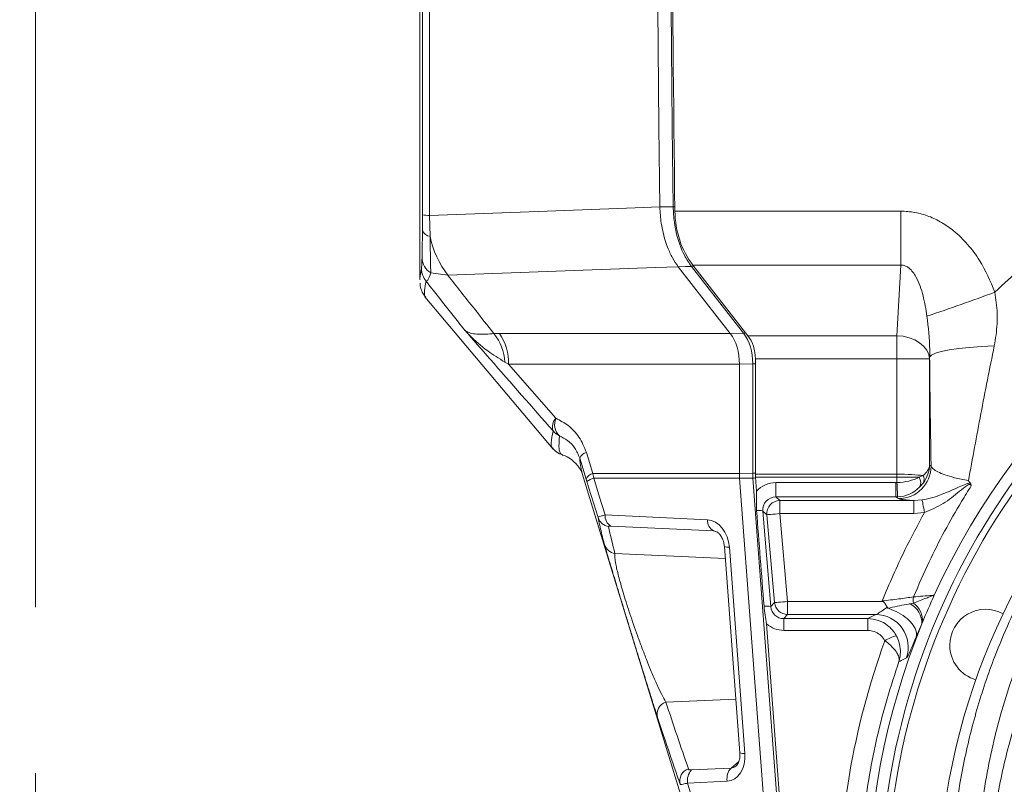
# Model space of a CAD drawing. Header units: millimetres. Extents: x 0 to 8410, y 0 to 5940.
# Tile 48 of 256: x 1199 to 1350, y 2991 to 3108. Entities that reach past the tile are written whole.
import ezdxf

# ---------------------------------------------------------------- set-up
doc = ezdxf.new("R2010")
doc.units = ezdxf.units.MM
doc.header["$LTSCALE"] = 10
doc.linetypes.add('CENTERX2', pattern=[20.32, 12.7, -2.54, 2.54, -2.54])
doc.styles.add('SLDTEXTSTYLE0', font='TXT', dxfattribs={"width": 0.605})
doc.dimstyles.new('SLDDIMSTYLE0', dxfattribs={"dimtxt": 50, "dimasz": 50, "dimexe": 0, "dimexo": 0.0625, "dimgap": 12.5, "dimtad": 1, "dimtoh": 1, "dimdec": 1, "dimrnd": 1e-09, "dimzin": 12, "dimdsep": 46, "dimtxsty": 'SLDTEXTSTYLE0', "dimsah": 1, "dimcen": 0.09, "dimadec": 0, "dimazin": 0, "dimtfac": 1, "dimtofl": 0, "dimtmove": 0, "dimatfit": 3, "dimfxl": 1, "dimfrac": 2, "dimtolj": 1, "dimtzin": 12, "dimarcsym": 0})

# ---------------------------------------------------------------- blocks, each defined once
blk = doc.blocks.new('*D6')
at = {"color": 7, "linetype": 'Continuous', "lineweight": 0}
for p, q in [((1398.8, 3148.04), (715.54, 3148.04)), ((730.54, 2973.04), (730.54, 3148.04)), ((1441.19, 2973.04), (715.54, 2973.04))]:
    blk.add_line(p, q, dxfattribs=at)
for points in [[(730.54, 3148.04), (723.04, 3098.04), (738.04, 3098.04)], [(730.54, 2973.04), (738.04, 3023.04), (723.04, 3023.04)]]:
    blk.add_solid(points, dxfattribs=at)
at = {"color": 7, "linetype": 'Continuous', "lineweight": 0, "insert": (666.09, 3003.26), "char_height": 50, "attachment_point": 1, "rotation": 90, "style": 'SLDTEXTSTYLE0'}
blk.add_mtext('175', dxfattribs=at)
blk = doc.blocks.new('*D9')
at = {"color": 7, "linetype": 'Continuous', "lineweight": 0}
for p, q in [((1441.19, 3305.04), (615.54, 3305.04)), ((630.54, 3305.04), (630.54, 1383.04)), ((1102.29, 1383.04), (615.54, 1383.04))]:
    blk.add_line(p, q, dxfattribs=at)
for points in [[(630.54, 3305.04), (623.04, 3255.04), (638.04, 3255.04)], [(630.54, 1383.04), (638.04, 1433.04), (623.04, 1433.04)]]:
    blk.add_solid(points, dxfattribs=at)
at = {"color": 7, "linetype": 'Continuous', "lineweight": 0, "insert": (566.09, 2267.66), "char_height": 50, "attachment_point": 1, "rotation": 90, "style": 'SLDTEXTSTYLE0'}
blk.add_mtext('1922', dxfattribs=at)

msp = doc.modelspace()

# ---------------------------------------------------------------- linework, layer by layer
at = {"color": 7, "linetype": 'CENTERX2', "lineweight": 0}
msp.add_line((1201.243864, 3348.092042), (1201.243864, 2908.466676), dxfattribs=at)
at = {"color": 7, "linetype": 'Continuous', "lineweight": 0}
for p, q in [((1260.190786, 3153.837368), (1260.190786, 3068.117902)), ((1296.997685, 3079.238221), (1296.997888, 3079.228804)), ((1299.809772, 3070.071027), (1299.815867, 3070.062921)), ((1299.815867, 3070.062921), (1307.797879, 3059.846446)), ((1302.05011, 3070.329115), (1310.503512, 3059.509203)), ((1260.974975, 3065.485642), (1280.653461, 3042.133734)), ((1309.205517, 3055.133865), (1309.205517, 3038.409993)), ((1311.64768, 3055.973694), (1311.64768, 3038.284943)), ((1282.05752, 3041.285917), (1282.054288, 3041.28699)), ((1285.701735, 3037.52999), (1284.709362, 3040.728733)), ((1285.017954, 3038.70754), (1285.093285, 3038.375184)), ((1285.089744, 3038.374111), (1326.336622, 2903.934881)), ((1309.205517, 3038.409993), (1309.205517, 3038.409755)), ((1309.232775, 3037.682459), (1309.23279, 3037.682221)), ((1309.23279, 3037.682221), (1316.462122, 2941.58487)), ((1311.665662, 3037.805721), (1311.825596, 3035.679743)), ((1306.892112, 3027.200625), (1309.270508, 2995.585248)), ((1313.355006, 3015.349791), (1316.682696, 2971.115753)), ((1330.101292, 3016.783759), (1316.580582, 3016.783759))]:
    msp.add_line(p, q, dxfattribs=at)
at = {"color": 8, "linetype": 'Continuous', "lineweight": 0}
for p, q in [((1260.585789, 3075.605199), (1260.593306, 3078.008101)), ((1261.665061, 3077.941343), (1261.755984, 3074.741289)), ((1299.305525, 3078.606054), (1333.928164, 3078.606054)), ((1333.928164, 3078.606054), (1333.928164, 3070.329115)), ((1260.296837, 3068.88108), (1260.442979, 3069.782302)), ((1309.836637, 3059.88805), (1301.846944, 3070.1143)), ((1333.928164, 3070.329115), (1302.05011, 3070.329115)), ((1333.361123, 3059.509203), (1333.928164, 3070.329115)), ((1264.501213, 3068.771765), (1261.858249, 3069.122836)), ((1271.557872, 3059.822962), (1272.381281, 3059.846446)), ((1272.381281, 3059.846446), (1307.797879, 3059.846446)), ((1307.798739, 3059.845373), (1309.836637, 3059.88805)), ((1310.503512, 3059.509203), (1333.361123, 3059.509203)), ((1333.361123, 3059.509203), (1333.361123, 3055.973694)), ((1338.368181, 3056.239054), (1338.354271, 3055.973694)), ((1273.788919, 3055.133865), (1273.209988, 3055.473015)), ((1309.205517, 3055.133865), (1273.788919, 3055.133865)), ((1273.788919, 3055.133865), (1281.063865, 3046.854541)), ((1311.243418, 3055.17821), (1309.205517, 3055.135533)), ((1311.243418, 3055.17821), (1311.64768, 3055.17821)), ((1311.243418, 3038.415119), (1311.243418, 3055.17821)), ((1333.361123, 3055.973694), (1311.64768, 3055.973694)), ((1333.361123, 3038.284943), (1333.361123, 3055.973694)), ((1338.354271, 3055.973694), (1333.361123, 3055.973694)), ((1338.354271, 3055.973694), (1338.354271, 3039.691851)), ((1285.730151, 3041.608736), (1286.722513, 3038.409993)), ((1338.354271, 3039.691851), (1338.592071, 3039.533422)), ((1286.848644, 3037.682221), (1286.722513, 3038.409993)), ((1286.722513, 3038.409993), (1309.205517, 3038.409993)), ((1309.205517, 3038.409755), (1311.243418, 3038.415119)), ((1311.243418, 3038.415119), (1311.64768, 3038.415119)), ((1311.64768, 3038.284943), (1333.358709, 3038.284943)), ((1333.358709, 3038.284943), (1333.358709, 3037.805721)), ((1336.755123, 3037.805364), (1337.356251, 3038.073346)), ((1285.701735, 3037.52999), (1285.814229, 3037.166164)), ((1309.23279, 3037.682221), (1286.848644, 3037.682221)), ((1311.270673, 3037.687823), (1309.232775, 3037.682459)), ((1318.500493, 2941.584036), (1311.270673, 3037.687823)), ((1333.358709, 3037.805721), (1311.665662, 3037.805721)), ((1314.794995, 3036.99033), (1333.20358, 3036.99033)), ((1314.794995, 3036.99033), (1314.794995, 3034.799859)), ((1333.20358, 3036.99033), (1333.20358, 3034.799859)), ((1333.354611, 3036.994145), (1333.358709, 3037.805721)), ((1337.412689, 3036.956713), (1336.825263, 3036.277101)), ((1314.794995, 3034.799859), (1315.40285, 3034.242913)), ((1333.20358, 3034.799859), (1314.794995, 3034.799859)), ((1315.40285, 3032.244131), (1315.40285, 3034.242913)), ((1315.40285, 3034.242913), (1335.94976, 3034.242913)), ((1333.598923, 3034.536407), (1333.20358, 3034.799859)), ((1335.94976, 3034.242913), (1337.229993, 3034.340069)), ((1335.94976, 3032.244131), (1335.94976, 3034.242913)), ((1288.589099, 3032.032415), (1304.306555, 3031.303928)), ((1313.411675, 3032.069847), (1312.787924, 3032.641456)), ((1312.787924, 3032.641456), (1314.020514, 3017.987535)), ((1314.589407, 3018.608377), (1313.411675, 3032.069847)), ((1335.94976, 3032.244131), (1315.40285, 3032.244131)), ((1315.40285, 3032.244131), (1316.580582, 3018.782541)), ((1337.579552, 3032.390163), (1335.94976, 3032.244131)), ((1305.217937, 3029.591367), (1289.500479, 3030.319855)), ((1305.843256, 3029.375479), (1305.217937, 3029.591367)), ((1290.104538, 3026.125238), (1307.02851, 3025.387451)), ((1307.664245, 3027.107999), (1310.042642, 2995.492742)), ((1314.020514, 3017.987535), (1314.589407, 3018.608377)), ((1316.580582, 3018.782541), (1331.217427, 3018.782541)), ((1316.580582, 3016.783759), (1316.580582, 3018.782541)), ((1335.372064, 3018.431351), (1335.886206, 3018.515632)), ((1316.580582, 3016.783759), (1316.000409, 3016.150639)), ((1316.000409, 3016.150639), (1328.878622, 3016.150639)), ((1316.000409, 3014.343545), (1316.000409, 3016.150639)), ((1328.878622, 3014.343545), (1328.878622, 3016.150639)), ((1337.168883, 3015.33632), (1336.309615, 3013.34624)), ((1328.878622, 3014.343545), (1316.000409, 3014.343545)), ((1297.917254, 3003.370807), (1308.652799, 3003.796384)), ((1307.909939, 2993.248865), (1309.10261, 2994.278833)), ((1301.835239, 2992.961571), (1307.909939, 2993.248865)), ((1307.320427, 2991.241381), (1301.245727, 2990.954086))]:
    msp.add_line(p, q, dxfattribs=at)
at = {"color": 7, "linetype": 'Continuous', "lineweight": 0, "flags": 128}
msp.add_lwpolyline([(1296.618599, 3177.240893), (1296.563409, 3164.990232), (1296.537528, 3152.739212), (1296.540953, 3140.488193), (1296.573687, 3128.237173), (1296.635728, 3115.986511), (1296.727076, 3103.736446), (1296.847729, 3091.486857), (1296.997685, 3079.238221)], dxfattribs=at)
at = {"color": 8, "linetype": 'Continuous', "lineweight": 0, "flags": 128}
for points in [[(1299.035139, 3079.272315), (1298.885319, 3091.515705), (1298.764776, 3103.760049), (1298.673518, 3116.004989), (1298.611536, 3128.250405), (1298.578843, 3140.49618), (1298.575431, 3152.742073), (1298.601303, 3164.987847), (1298.65646, 3177.233383)], [(1261.665061, 3077.941343), (1279.730335, 3078.604505), (1293.209504, 3079.099223), (1296.997687, 3079.238221)], [(1296.997888, 3079.228804), (1298.136629, 3079.253122), (1299.035139, 3079.272315)], [(1299.815867, 3070.062921), (1296.348527, 3069.936201), (1264.501213, 3068.771765)], [(1301.846944, 3070.1143), (1300.948433, 3070.095226), (1299.809772, 3070.071027)], [(1338.354271, 3055.973694), (1338.227551, 3056.647822), (1337.922495, 3057.297275), (1337.450292, 3057.898209), (1336.828243, 3058.42869), (1336.079132, 3058.869168), (1335.230429, 3059.20355), (1334.313217, 3059.419558), (1333.361123, 3059.509203)], [(1348.268453, 3057.92813), (1346.321087, 3057.839319), (1344.487306, 3057.705328), (1342.818763, 3057.53009), (1341.362487, 3057.318494), (1340.159517, 3057.07638), (1339.243743, 3056.810782), (1338.640969, 3056.528971), (1338.368181, 3056.239054)], [(1333.361123, 3038.284943), (1333.360974, 3038.22498), (1333.360817, 3038.164899), (1333.360668, 3038.104937), (1333.360519, 3038.045094), (1333.36037, 3037.985131), (1333.360214, 3037.925288), (1333.360065, 3037.865445), (1333.359916, 3037.805721)], [(1287.517918, 3031.635687), (1286.125507, 3036.155746), (1285.814229, 3037.166164)], [(1286.848644, 3037.682221), (1287.752466, 3034.748242), (1288.589099, 3032.032415)], [(1337.579552, 3032.390163), (1337.516684, 3032.740876), (1337.455835, 3033.080265), (1337.398935, 3033.3976), (1337.347817, 3033.682749), (1337.304104, 3033.926651), (1337.269213, 3034.12132), (1337.244239, 3034.260556), (1337.229993, 3034.340069)], [(1313.411675, 3032.069847), (1313.461527, 3032.074258), (1313.582715, 3032.084868), (1313.770782, 3032.101318), (1314.018823, 3032.123015), (1314.317718, 3032.149121), (1314.656488, 3032.178804), (1315.022685, 3032.210872), (1315.40285, 3032.244131)], [(1314.589407, 3018.608377), (1314.639255, 3018.612668), (1314.760443, 3018.623278), (1314.94851, 3018.639729), (1315.196551, 3018.661425), (1315.495446, 3018.687651), (1315.83422, 3018.717215), (1316.200416, 3018.749282), (1316.580582, 3018.782541)], [(1301.245727, 2990.954086), (1308.76163, 2966.566608), (1316.462122, 2941.58487)]]:
    msp.add_lwpolyline(points, dxfattribs=at)
at = {"color": 7, "linetype": 'Continuous', "lineweight": 0}
for centre, radius, start, end in [((1441.190786, 2973.044765), 112.290369, 58.48954042, 155.42868454), ((1441.190786, 2973.044765), 110.5, 6.94553026, 201.26976644), ((1441.190786, 2973.044765), 109.5, 6.62291892, 200.02224531), ((1441.190786, 2973.044765), 101.5, 3.26848477, 177.98507557), ((1441.190786, 2973.044765), 112.290369, 155.42868454, 157.74215542), ((1346.955073, 3012.078475), 5.5, 60.74367297, 180), ((1441.190786, 2973.044765), 112.290369, 157.87513916, 203.30866146), ((1441.190786, 2973.044765), 112.290369, 157.74215542, 157.87513916), ((1346.955073, 3012.078475), 5.5, 180, 254.25632703)]:
    msp.add_arc(centre, radius, start, end, dxfattribs=at)
at = {"color": 8, "linetype": 'Continuous', "lineweight": 0}
for centre, radius, start, end in [((1299.001357, 3101.810168), 22.537879, 270.08588116, 270.75034798), ((1261.523838, 3084.31072), 6.370942, 261.6014, 271.27015852), ((1261.866875, 3076.115983), 1.379159, 201.73775737, 265.388171), ((1275.354515, 3077.378909), 13.851971, 190.97699063, 218.41595781), ((1263.260392, 3071.470584), 2.734579, 181.18732782, 239.15312658), ((1263.438514, 3069.784418), 2.995536, 180.04047819, 220.16552337), ((1301.802644, 3070.738642), 0.625911, 274.05857119, 302.76085862), ((1241.173349, 3353.310768), 306.487683, 288.40874184, 290.47496155), ((1265.694107, 3055.107184), 7.524779, 2.78664091, 38.80706433), ((1265.98929, 3055.370652), 7.803223, 358.26109974, 35.0004387), ((1309.793234, 3060.510349), 0.623811, 273.98970732, 302.78751077), ((1282.375603, 3045.5346), 1.860887, 134.82142878, 199.13333066), ((1283.234828, 3045.88756), 2.37658, 155.99106237, 226.68473842), ((1282.911911, 3046.861075), 3.002325, 220.16353183, 244.18428947), ((1286.095232, 3040.153198), 1.500625, 104.08054716, 157.4474574), ((1333.586236, 3039.542233), 5.005843, 270.1452102, 359.89914428), ((1287.088278, 3036.953678), 1.501546, 104.09868621, 157.4299388), ((1336.307989, 3037.460621), 1.214201, 335.47992587, 30.30696581), ((1287.486116, 3035.109686), 2.650341, 103.91751159, 129.11061236), ((1311.21203, 3042.435721), 4.74826, 270.70764386, 275.56953768), ((1206.886349, 3030.094076), 126.656355, 2.13216849, 3.12294355), ((1335.590691, 3036.986181), 1.423714, 330.12895344, 35.12654807), ((1315.406114, 3032.241136), 2.00178, 90.09340541, 184.90869088), ((1290.414577, 3031.9051), 1.829912, 176.01044332, 240.03099778), ((1312.133572, 3030.48442), 2.254103, 73.12445623, 97.89566533), ((1289.407958, 3032.226218), 1.980146, 197.3510836, 261.60615691), ((1306.132038, 3031.176615), 1.829916, 176.01055998, 240.03097824), ((1290.390815, 3028.081083), 1.976686, 197.28501101, 261.67276428), ((1307.422297, 3028.351381), 1.266703, 245.25547275, 281.01150217), ((1316.583212, 3018.785406), 2.001648, 185.07396509, 269.92473497), ((1333.834075, 3015.469385), 3.337462, 357.71500841, 62.55958359), ((1338.822043, 3018.986481), 2.973355, 170.28201834, 189.11150167), ((1334.004652, 3015.837514), 3.273004, 355.44525156, 54.9094328), ((1313.322457, 3015.556231), 2.52953, 73.98056997, 98.08640863), ((1330.082967, 3011.776668), 5.007125, 340.9528186, 89.79030864), ((1335.03063, 3007.039828), 6.728608, 105.26968682, 121.59140326), ((1298.510495, 3001.524371), 1.939397, 107.81167067, 195.09220757), ((1309.800681, 2996.741819), 1.272297, 245.37325493, 280.96308668), ((1301.991169, 2991.265139), 1.945912, 107.99846618, 194.91450472), ((1303.622573, 2991.346408), 2.409007, 137.89677721, 189.37270904), ((1309.697274, 2991.633702), 2.409007, 137.89677721, 189.37270904)]:
    msp.add_arc(centre, radius, start, end, dxfattribs=at)
at = {"color": 7, "linetype": 'Continuous', "lineweight": 0}
for centre, major_axis, ratio, start_param, end_param in [((4423.9771, 3148.044765), (0, 4000), 0.7812856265, 1.5628593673, 1.5881568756), ((1308.679538, 3078.814373), (0, 12), 0.7812856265, 1.5881568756, 2.3561944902), ((1170.117496, 3055.133812), (137.710893, 4.636907), 0.0276504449, 0.0198437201, 0.0201392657), ((1305.594077, 3055.133812), (-0.062778, 5.999881), 0.6018656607, 4.7063871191, 5.6092033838), ((1307.74125, 3055.973697), (0, 5), 0.7812856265, 4.7123889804, 5.4977871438), ((1170.117496, 3055.133812), (139.088022, 0), 0.0431381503, 0, 0.0002955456), ((1312.816958, 3038.409984), (-0.007877, 5.999998), 0.6019060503, 1.5700431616, 1.6915587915), ((1315.554107, 3038.284932), (0, 5), 0.7812856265, 1.5707969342, 1.6667894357), ((1307.963248, 3066.153935), (-22.453646, 285.690561), 0.0043182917, 4.5429035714, 4.5947421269)]:
    msp.add_ellipse(centre, major_axis=major_axis, ratio=ratio, start_param=start_param, end_param=end_param, dxfattribs=at)
at = {"color": 8, "linetype": 'Continuous', "lineweight": 0}
for centre, major_axis, ratio, start_param, end_param in [((1307.533072, 3055.174393), (0.014933, 6.000997), 0.6182843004, 4.7145679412, 5.6173855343), ((1333.361122, 3039.691842), (4.998268, 0.227717), 0.5778485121, 5.6117424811, 6.2045051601), ((1333.361122, 3039.691842), (4.409306, 2.439368), 0.9627413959, 5.1688573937, 5.7616200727), ((1314.925513, 3038.415521), (-0.000977, 6.000011), 0.6136812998, 1.5707644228, 1.6922800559), ((1332.837044, 2933.950627), (-0.526502, -104.334293), 0.0958445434, 3.1418350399, 3.1420763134), ((1333.361122, 3037.804597), (4.999999, -0.025408), 0.096063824, 0.6456107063, 1.5712844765), ((1314.785677, 3033.001309), (3.831219, 1.164626), 0.9958261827, 1.274523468, 2.1091516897), ((1333.213192, 3039.982103), (2.843607, 0.973925), 0.994795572, 4.3808116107, 4.4311037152), ((1333.370614, 3039.685517), (4.999529, 0.209581), 0.5374304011, 4.6866641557, 5.433262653), ((1332.837044, 2933.950627), (0.524083, 103.855076), 0.0481433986, 0.0002423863, 0.0004836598), ((1333.361122, 3037.804597), (5.000063, -0.000058), 0.0002217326, 0.824680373, 1.5710375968), ((1333.370614, 3039.685517), (4.419662, 2.42932), 0.9591309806, 4.2441150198, 4.9907135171), ((1314.785677, 3032.809617), (1.957169, 0.435816), 0.9922201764, 1.3486966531, 3.0054303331), ((1333.213192, 3039.790411), (4.521811, 2.144404), 0.9965795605, 4.268967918, 4.3192600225), ((1304.512203, 3027.108059), (-0.706681, 4.165595), 0.7413102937, 4.587284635, 6.1231743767), ((4656.374449, 2509.453224), (3368.073703, -547.882462), 0.1418135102, 3.1965593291, 3.2046946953), ((1305.734435, 3027.350639), (-0.985631, 2.154561), 0.6294741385, 5.7427895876, 5.967903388), ((1316.017249, 3018.1678), (0.913952, 1.803638), 0.9882719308, 2.1245596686, 3.6069734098), ((1316.017249, 3018.359492), (1.717661, 3.634473), 0.994568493, 2.8574092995, 3.5809826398), ((1441.190786, 2972.743086), (0, 116.76199), 0.9999872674, 1.2208803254, 1.5847339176), ((5262.8308, 4626.793904), (3950.364961, 1662.42689), 0.3426527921, 3.1132667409, 3.1206224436), ((1306.890599, 2995.492739), (-0.694242, 4.223443), 0.7319261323, 3.056762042, 4.5926517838), ((1308.112831, 2995.73532), (0.423611, 2.473996), 0.6223945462, 3.2826682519, 3.7830629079)]:
    msp.add_ellipse(centre, major_axis=major_axis, ratio=ratio, start_param=start_param, end_param=end_param, dxfattribs=at)
for points, knots in [([(1260.593306, 3078.008101), (1260.595785, 3083.976861), (1260.600549, 3095.441338), (1260.60347, 3106.908554), (1260.60487, 3112.405583)], [0, 0, 0, 0, 0.5206308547, 1, 1, 1, 1]), ([(1261.676255, 3112.275645), (1261.674903, 3106.805361), (1261.672072, 3095.359213), (1261.667465, 3083.915786), (1261.665061, 3077.941343)], [0, 0, 0, 0, 0.4779148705, 1, 1, 1, 1]), ([(1348.382134, 3066.1854), (1351.076768, 3068.684873), (1356.470652, 3073.688099), (1365.307471, 3080.314566), (1374.654903, 3086.271352), (1384.534341, 3091.425745), (1394.86256, 3095.76291), (1405.515273, 3099.228986), (1416.411595, 3101.789907), (1427.491922, 3103.401307), (1438.684307, 3104.078856), (1449.894447, 3103.824571), (1460.837961, 3102.651242), (1471.452575, 3100.604516), (1481.686873, 3097.754882), (1491.694151, 3094.163546), (1498.079377, 3091.112416), (1501.2669, 3089.589283)], [0, 0, 0, 0, 0.0667831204, 0.1336806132, 0.200463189, 0.2681085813, 0.3359944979, 0.4038795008, 0.4715239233, 0.5392308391, 0.6071800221, 0.6751292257, 0.7428361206, 0.8070238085, 0.8714173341, 0.9358111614, 1, 1, 1, 1]), ([(1301.846944, 3070.1143), (1301.466808, 3070.665426), (1300.46851, 3072.112776), (1299.633912, 3074.539044), (1299.141189, 3077.114755), (1299.074916, 3078.463078), (1299.035139, 3079.272315)], [0, 0, 0, 0, 0.2348602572, 0.6167819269, 0.7699999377, 1, 1, 1, 1]), ([(1333.928164, 3078.606054), (1334.662915, 3078.564701), (1336.132721, 3078.481977), (1338.259032, 3077.854254), (1340.240353, 3076.891483), (1342.278502, 3075.471693), (1344.252495, 3073.5286), (1346.559258, 3070.448099), (1347.670928, 3067.848519), (1348.382134, 3066.1854)], [0, 0, 0, 0, 0.1086122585, 0.2172696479, 0.325361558, 0.4335528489, 0.5834006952, 0.7334746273, 1, 1, 1, 1]), ([(1260.5264, 3071.41392), (1260.537294, 3071.835959), (1260.558269, 3072.648612), (1260.577091, 3074.285323), (1260.583895, 3075.317734), (1260.585789, 3075.605199)], [0, 0, 0, 0, 0.4380790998, 0.8435383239, 1, 1, 1, 1]), ([(1261.755984, 3074.741289), (1261.763709, 3074.358161), (1261.791428, 3072.983504), (1261.825279, 3070.796196), (1261.846989, 3069.694318), (1261.858249, 3069.122836)], [0, 0, 0, 0, 0.1568277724, 0.5626943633, 1, 1, 1, 1]), ([(1341.62708, 2976.547525), (1341.773451, 2979.445031), (1342.06673, 2985.250643), (1343.452152, 2993.833251), (1345.497013, 3002.246725), (1348.557738, 3011.318083), (1352.903936, 3020.879225), (1358.772309, 3030.686696), (1365.175959, 3039.079672), (1371.813731, 3046.137042), (1378.417089, 3052.025155), (1385.536611, 3057.333), (1393.038637, 3061.953079), (1400.880145, 3065.849795), (1408.987683, 3069.036387), (1417.377455, 3071.51438), (1424.438832, 3072.968922), (1428.683972, 3073.50453), (1430.030066, 3073.674366)], [0, 0, 0, 0, 0.0604716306, 0.1211644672, 0.1818666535, 0.2423499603, 0.3228447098, 0.4035862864, 0.4840823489, 0.546044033, 0.6082430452, 0.6704257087, 0.7323649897, 0.7922138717, 0.8523188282, 0.912403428, 0.9722239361, 1, 1, 1, 1]), ([(1260.442979, 3069.782302), (1260.456352, 3069.91251), (1260.483554, 3070.177356), (1260.51196, 3070.99716), (1260.5264, 3071.41392)], [0, 0, 0, 0, 0.4916350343, 1, 1, 1, 1]), ([(1429.376755, 3071.270749), (1428.449212, 3071.144597), (1424.736338, 3070.639623), (1418.305964, 3069.304307), (1410.244181, 3066.894787), (1402.46122, 3063.802038), (1394.931429, 3060.019675), (1387.72723, 3055.534508), (1380.890094, 3050.380669), (1374.5567, 3044.670108), (1368.189012, 3037.824931), (1362.045887, 3029.685698), (1356.420341, 3020.174985), (1351.86994, 3010.064653), (1348.519713, 2999.44356), (1346.272099, 2988.456753), (1345.836543, 2980.953913), (1345.619123, 2977.208659)], [0, 0, 0, 0, 0.0199767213, 0.0799650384, 0.140225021, 0.200509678, 0.2605314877, 0.3229133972, 0.3855414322, 0.4481897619, 0.5105994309, 0.5919465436, 0.6735391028, 0.7548879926, 0.8365140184, 0.9183913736, 1, 1, 1, 1]), ([(1337.960262, 3062.506721), (1337.786407, 3063.5512), (1337.445478, 3065.59942), (1336.587943, 3068.117376), (1335.551185, 3069.660459), (1334.729303, 3070.201843), (1334.274529, 3070.335707), (1334.004267, 3070.330563), (1333.928164, 3070.329115)], [0, 0, 0, 0, 0.3490008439, 0.6843895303, 0.8661962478, 0.9218128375, 0.9779833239, 1, 1, 1, 1]), ([(1261.858249, 3069.122836), (1261.731557, 3068.748953), (1261.474326, 3067.989837), (1261.258765, 3067.898603), (1261.149372, 3067.852304)], [0, 0, 0, 0, 0.4925243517, 1, 1, 1, 1]), ([(1264.501213, 3068.771765), (1265.865121, 3067.036905), (1268.21026, 3064.053942), (1270.570375, 3061.07104), (1271.557872, 3059.822962)], [0, 0, 0, 0, 0.581589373, 1, 1, 1, 1]), ([(1261.149372, 3067.852304), (1261.051363, 3067.354726), (1260.855312, 3066.359407), (1260.879796, 3065.597762), (1261.07244, 3065.452355), (1261.129576, 3065.409228)], [0, 0, 0, 0, 0.4128621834, 0.8258606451, 1, 1, 1, 1]), ([(1267.039661, 3060.395166), (1266.729035, 3060.787209), (1265.328394, 3062.554961), (1263.363836, 3065.040563), (1261.714886, 3067.134262), (1261.149372, 3067.852304)], [0, 0, 0, 0, 0.157711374, 0.71113420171, 1, 1, 1, 1]), ([(1347.455654, 2976.94175), (1347.684026, 2979.99452), (1348.141836, 2986.114314), (1349.953807, 2995.11083), (1352.540563, 3003.873063), (1356.145034, 3012.756641), (1360.891674, 3021.617198), (1366.862048, 3030.293377), (1373.601987, 3038.07513), (1380.991624, 3044.914643), (1388.881791, 3050.826681), (1397.277377, 3055.844918), (1406.087975, 3059.919407), (1415.189259, 3063.045436), (1422.998968, 3064.906728), (1427.749833, 3065.586753), (1429.307911, 3065.809772)], [0, 0, 0, 0, 0.0697168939, 0.1397593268, 0.2098160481, 0.2795526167, 0.3605322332, 0.4417513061, 0.5227291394, 0.5978876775, 0.6732428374, 0.7483795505, 0.8204708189, 0.8927638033, 0.9648311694, 1, 1, 1, 1]), ([(1348.382134, 3066.1854), (1348.528314, 3065.114135), (1348.824864, 3062.940897), (1348.66478, 3060.160699), (1348.370163, 3058.501081), (1348.268453, 3057.92813)], [0, 0, 0, 0, 0.3889489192, 0.7890464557, 1, 1, 1, 1]), ([(1338.368181, 3056.239054), (1338.37284, 3056.601524), (1338.400272, 3058.735801), (1338.159851, 3060.796225), (1337.960262, 3062.506721)], [0, 0, 0, 0, 0.16983292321, 1, 1, 1, 1]), ([(1267.039661, 3060.395166), (1267.041777, 3060.393178), (1267.14239, 3060.298636), (1267.453114, 3060.070213), (1268.13191, 3059.828407), (1269.37201, 3059.678171), (1270.724317, 3059.767747), (1271.557872, 3059.822962)], [0, 0, 0, 0, 0.0029024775, 0.1380004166, 0.3770875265, 0.6160404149, 1, 1, 1, 1]), ([(1280.617514, 3044.924662), (1277.399356, 3048.585139), (1272.869945, 3053.737095), (1268.348584, 3058.900402), (1267.039661, 3060.395166)], [0, 0, 0, 0, 0.7105025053, 1, 1, 1, 1]), ([(1273.209988, 3055.473015), (1272.318705, 3056.023242), (1270.29998, 3057.269487), (1268.373278, 3058.975396), (1267.282961, 3060.125966), (1267.044618, 3060.389682), (1267.039661, 3060.395166)], [0, 0, 0, 0, 0.3800142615, 0.8607194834, 0.997103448, 1, 1, 1, 1]), ([(1348.268453, 3057.92813), (1347.576012, 3054.456276), (1346.183814, 3047.475889), (1344.938611, 3040.695042), (1344.312739, 3037.286803)], [0, 0, 0, 0, 0.4973727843, 1, 1, 1, 1]), ([(1338.592071, 3039.533422), (1338.569069, 3040.7816), (1338.507652, 3044.114253), (1338.427219, 3049.674353), (1338.387902, 3054.04615), (1338.368181, 3056.239054)], [0, 0, 0, 0, 0.2298446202, 0.6136882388, 1, 1, 1, 1]), ([(1281.063865, 3046.854541), (1281.701876, 3046.514653), (1283.005222, 3045.820322), (1284.70807, 3044.061866), (1285.388885, 3042.427819), (1285.730151, 3041.608736)], [0, 0, 0, 0, 0.3235279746, 0.6609114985, 1, 1, 1, 1]), ([(1280.555704, 3042.308614), (1280.530909, 3042.319509), (1280.351942, 3042.398149), (1280.276196, 3043.10313), (1280.492983, 3044.260067), (1280.617514, 3044.924662)], [0, 0, 0, 0, 0.0640554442, 0.4623532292, 1, 1, 1, 1]), ([(1282.054288, 3041.28699), (1281.982268, 3041.299086), (1281.835118, 3041.323798), (1281.664011, 3041.610787), (1281.460377, 3042.265792), (1281.547164, 3043.405745), (1281.604465, 3044.158384)], [0, 0, 0, 0, 0.1339600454, 0.2737017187, 0.5204708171, 1, 1, 1, 1]), ([(1284.709362, 3040.728733), (1284.47742, 3041.275468), (1284.000448, 3042.39979), (1282.86537, 3043.515445), (1282.025273, 3043.943813), (1281.604465, 3044.158384)], [0, 0, 0, 0, 0.3208541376, 0.6598133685, 1, 1, 1, 1]), ([(1284.709362, 3040.728733), (1284.757214, 3040.230231), (1284.835113, 3039.41872), (1284.96706, 3038.905496), (1285.017954, 3038.70754)], [0, 0, 0, 0, 0.6142884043, 1, 1, 1, 1]), ([(1338.592071, 3039.533422), (1338.67394, 3039.387624), (1338.839712, 3039.09241), (1339.579755, 3038.636274), (1340.674115, 3038.181464), (1342.183871, 3037.713772), (1343.569205, 3037.435928), (1344.312739, 3037.286803)], [0, 0, 0, 0, 0.19096549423, 0.38667180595, 0.57747810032, 0.77322499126, 1, 1, 1, 1]), ([(1344.745044, 3036.51397), (1344.250444, 3035.718464), (1341.906077, 3031.947828), (1338.857169, 3026.300202), (1336.67492, 3021.288056), (1335.891355, 3019.48838)], [0, 0, 0, 0, 0.1463038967, 0.6934692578, 1, 1, 1, 1]), ([(1337.229993, 3034.340069), (1337.77907, 3034.452774), (1338.879695, 3034.678691), (1340.764276, 3035.374783), (1342.422954, 3036.121065), (1343.738136, 3036.706312), (1344.329326, 3036.908062), (1344.561108, 3036.887806), (1344.638821, 3036.881015)], [0, 0, 0, 0, 0.2032187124, 0.4073524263, 0.7595967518, 0.90041385, 0.9666106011, 1, 1, 1, 1]), ([(1344.745044, 3036.51397), (1344.726418, 3036.551099), (1344.68896, 3036.625771), (1344.607293, 3036.701937), (1344.501996, 3036.724565), (1344.336078, 3036.688696), (1343.799837, 3036.355963), (1342.544378, 3035.288951), (1340.502755, 3033.682244), (1338.550339, 3032.819259), (1337.579552, 3032.390163)], [0, 0, 0, 0, 0.0179033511, 0.0360053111, 0.0480117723, 0.0628841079, 0.100871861, 0.2711333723, 0.6375902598, 1, 1, 1, 1]), ([(1335.94976, 3034.242913), (1335.644346, 3034.264361), (1334.847207, 3034.320339), (1333.948296, 3034.418826), (1333.716479, 3034.496843), (1333.598923, 3034.536407)], [0, 0, 0, 0, 0.2343856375, 0.6117522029, 1, 1, 1, 1]), ([(1287.517918, 3031.635687), (1287.540247, 3031.671253), (1287.584668, 3031.742008), (1287.973991, 3031.883281), (1288.388194, 3031.983706), (1288.589099, 3032.032415)], [0, 0, 0, 0, 0.3423144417, 0.6809959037, 1, 1, 1, 1]), ([(1331.076566, 3018.856094), (1332.198479, 3021.48966), (1334.162506, 3026.099994), (1336.554108, 3030.502503), (1337.579552, 3032.390163)], [0, 0, 0, 0, 0.5712311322, 1, 1, 1, 1]), ([(1288.503399, 3027.49376), (1288.451165, 3027.693633), (1288.189996, 3028.692998), (1287.855725, 3030.074694), (1287.600922, 3031.252128), (1287.517918, 3031.635687)], [0, 0, 0, 0, 0.1442456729, 0.7212305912, 1, 1, 1, 1]), ([(1289.500479, 3030.319855), (1289.428199, 3030.32174), (1289.280947, 3030.32558), (1289.139688, 3030.307898), (1289.125833, 3030.280825), (1289.118903, 3030.267284)], [0, 0, 0, 0, 0.32518369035, 0.66248317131, 1, 1, 1, 1]), ([(1290.104538, 3026.125238), (1290.097806, 3026.088568), (1290.069339, 3025.933501), (1290.079662, 3025.485358), (1290.232365, 3024.460868), (1290.617132, 3022.766073), (1291.331348, 3020.212162), (1291.997312, 3018.102307), (1292.548692, 3016.438022), (1292.967046, 3015.207661), (1293.592491, 3013.442027), (1294.261738, 3011.631566), (1295.02019, 3009.671892), (1295.807788, 3007.746633), (1296.593072, 3005.959434), (1297.313451, 3004.448453), (1297.714791, 3003.732155), (1297.917254, 3003.370807)], [0, 0, 0, 0, 0.0203995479, 0.0862640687, 0.1537943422, 0.2441772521, 0.3315309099, 0.4205072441, 0.4296308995, 0.478486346, 0.5288771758, 0.5905607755, 0.6539489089, 0.7372550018, 0.822711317, 0.9105637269, 1, 1, 1, 1]), ([(1331.076566, 3018.856094), (1331.956824, 3018.958228), (1333.712648, 3019.161953), (1335.166414, 3019.379765), (1335.891355, 3019.48838)], [0, 0, 0, 0, 0.5013359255, 1, 1, 1, 1]), ([(1332.068939, 3017.730162), (1332.145992, 3017.751056), (1333.194926, 3018.035492), (1334.359267, 3018.255114), (1335.283328, 3018.41591), (1335.372064, 3018.431351)], [0, 0, 0, 0, 0.0668767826, 0.9103933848, 1, 1, 1, 1]), ([(1335.886206, 3018.515632), (1336.5597, 3018.784724), (1337.430174, 3019.132518), (1338.482865, 3019.523632), (1338.871407, 3019.664015), (1339.065861, 3019.736851), (1339.068938, 3019.738004)], [0, 0, 0, 0, 0.629057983, 0.8130417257, 0.997041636, 1, 1, 1, 1]), ([(1335.891355, 3019.48838), (1336.866688, 3019.56084), (1337.980052, 3019.643556), (1338.948833, 3019.727586), (1339.068938, 3019.738004)], [0, 0, 0, 0, 0.876024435, 1, 1, 1, 1]), ([(1330.101292, 3016.783759), (1330.146353, 3016.798255), (1330.277488, 3016.840439), (1330.758727, 3017.137825), (1331.335716, 3017.527094), (1331.733826, 3017.799174), (1331.85472, 3017.881796)], [0, 0, 0, 0, 0.1579741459, 0.4597329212, 0.8359372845, 1, 1, 1, 1]), ([(1328.878622, 3016.150639), (1329.011601, 3016.219699), (1329.417923, 3016.430717), (1329.826459, 3016.641775), (1330.101292, 3016.783759)], [0, 0, 0, 0, 0.3272733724, 1, 1, 1, 1]), ([(1333.258565, 3013.530895), (1333.200576, 3013.633281), (1332.870208, 3014.216581), (1332.02834, 3015.136412), (1330.549631, 3015.986297), (1329.435493, 3016.095871), (1328.878622, 3016.150639)], [0, 0, 0, 0, 0.0661612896, 0.3769262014, 0.6885740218, 1, 1, 1, 1]), ([(1331.505794, 3012.771294), (1331.471156, 3012.832777), (1331.273959, 3013.182808), (1330.770139, 3013.735383), (1329.882314, 3014.245844), (1329.213172, 3014.310979), (1328.878622, 3014.343545)], [0, 0, 0, 0, 0.0662367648, 0.377094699, 0.6885674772, 1, 1, 1, 1]), ([(1331.505794, 3012.771294), (1331.80152, 3012.540096), (1332.165547, 3012.255501), (1332.754318, 3011.689933), (1333.138981, 3011.244239), (1333.496761, 3010.661266), (1333.697497, 3010.134981), (1333.696373, 3009.754048), (1333.651096, 3009.572749), (1333.6506, 3009.570763)], [0, 0, 0, 0, 0.2199920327, 0.2708015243, 0.5058208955, 0.6063978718, 0.795222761, 0.9977566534, 1, 1, 1, 1]), ([(1333.6506, 3009.570763), (1333.651958, 3009.575058), (1333.653605, 3009.580269), (1333.655699, 3009.586773), (1333.659127, 3009.597658), (1333.668586, 3009.6278), (1333.691722, 3009.704123), (1333.742582, 3009.886571), (1333.855203, 3010.387929), (1333.925681, 3011.307212), (1333.75202, 3012.471748), (1333.405791, 3013.214891), (1333.258565, 3013.530895)], [0, 0, 0, 0, 0.0033966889, 0.0041212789, 0.0051592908, 0.0120085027, 0.0279564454, 0.0653469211, 0.1547939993, 0.4144673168, 0.7510157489, 1, 1, 1, 1]), ([(1336.309615, 3013.34624), (1336.259932, 3013.228029), (1335.924119, 3012.429025), (1335.398371, 3011.198804), (1334.973255, 3010.308737), (1334.858618, 3010.187669), (1334.815953, 3010.14261)], [0, 0, 0, 0, 0.0646216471, 0.4367865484, 0.7903839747, 1, 1, 1, 1]), ([(1333.6506, 3009.570763), (1333.030301, 3007.677399), (1331.168116, 3001.993376), (1328.962471, 2992.208458), (1327.541049, 2981.143793), (1327.468554, 2973.998067), (1327.436972, 2970.885083)], [0, 0, 0, 0, 0.1517631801, 0.455604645, 0.7628381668, 1, 1, 1, 1]), ([(1334.815953, 3010.14261), (1334.544236, 3010.009584), (1334.154952, 3009.819), (1333.767588, 3009.628343), (1333.6506, 3009.570763)], [0, 0, 0, 0, 0.6979900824, 1, 1, 1, 1]), ([(1300.110813, 2990.764305), (1299.957653, 2991.202448), (1299.191857, 2993.393154), (1298.024842, 2996.808058), (1297.041001, 2999.795614), (1296.637991, 3001.019404)], [0, 0, 0, 0, 0.1286114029, 0.6430539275, 1, 1, 1, 1]), ([(1301.389899, 2993.115828), (1301.403763, 2993.091071), (1301.437969, 2993.029991), (1301.576803, 2992.966114), (1301.749014, 2992.963086), (1301.835239, 2992.961571)], [0, 0, 0, 0, 0.2539092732, 0.6264386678, 1, 1, 1, 1]), ([(1301.245727, 2990.954086), (1301.007582, 2990.895025), (1300.538313, 2990.778643), (1300.186965, 2990.729918), (1300.132641, 2990.754449), (1300.110813, 2990.764305)], [0, 0, 0, 0, 0.38132715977, 0.7514153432, 1, 1, 1, 1])]:
    msp.add_open_spline(points, degree=3, knots=knots, dxfattribs=at)
at = {"color": 7, "linetype": 'Continuous', "lineweight": 0}
for points, knots in [([(1299.809772, 3070.071027), (1299.512727, 3070.507849), (1298.910008, 3071.394179), (1297.919975, 3073.557528), (1297.17787, 3076.234713), (1297.047566, 3078.402382), (1296.997888, 3079.228804)], [0, 0, 0, 0, 0.1888057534, 0.3830946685, 0.764805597, 1, 1, 1, 1]), ([(1260.21578, 3068.117902), (1260.20632, 3068.159425), (1260.172, 3068.310066), (1260.244396, 3068.641211), (1260.296837, 3068.88108)], [0, 0, 0, 0, 0.2756408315, 1, 1, 1, 1]), ([(1260.217737, 3067.565963), (1260.218076, 3067.545299), (1260.221942, 3067.309909), (1260.332016, 3066.8076), (1260.565072, 3066.073902), (1260.924105, 3065.59282), (1261.07927, 3065.38491)], [0, 0, 0, 0, 0.0368505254, 0.4197779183, 0.7492435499, 1, 1, 1, 1]), ([(1280.543297, 3042.305514), (1280.604255, 3042.221229), (1280.84934, 3041.882354), (1281.420707, 3041.456883), (1281.902825, 3041.316551), (1282.053118, 3041.272804)], [0, 0, 0, 0, 0.1855751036, 0.7461139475, 1, 1, 1, 1]), ([(1282.037342, 3041.221306), (1282.089539, 3041.208824), (1282.566593, 3041.09474), (1283.311074, 3040.620232), (1284.092613, 3039.980592), (1284.588469, 3039.36445), (1284.883265, 3038.879049), (1285.01482, 3038.584643), (1285.03789, 3038.516861), (1285.043793, 3038.499519)], [0, 0, 0, 0, 0.02127019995, 0.19439951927, 0.36575922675, 0.53974023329, 0.72438060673, 0.92948477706, 1, 1, 1, 1]), ([(1344.312739, 3037.286803), (1344.31592, 3037.282829), (1344.425435, 3037.146035), (1344.533701, 3037.011572), (1344.638821, 3036.881015)], [0, 0, 0, 0, 0.0290530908, 1, 1, 1, 1]), ([(1344.638821, 3036.881015), (1344.664602, 3036.838765), (1344.7257, 3036.738641), (1344.739507, 3036.60075), (1344.744679, 3036.51969), (1344.745044, 3036.51397)], [0, 0, 0, 0, 0.40423280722, 0.95795810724, 1, 1, 1, 1]), ([(1311.823927, 3032.717154), (1311.81719, 3033.209968), (1311.803691, 3034.197518), (1311.818285, 3035.185028), (1311.825596, 3035.679743)], [0, 0, 0, 0, 0.4990274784, 1, 1, 1, 1]), ([(1305.598169, 3029.501125), (1305.664896, 3029.477873), (1305.812155, 3029.426557), (1306.180812, 3029.104966), (1306.544346, 3028.560433), (1306.805884, 3027.884241), (1306.865443, 3027.41206), (1306.892112, 3027.200625)], [0, 0, 0, 0, 0.1642940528, 0.3625812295, 0.5784065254, 0.8112164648, 1, 1, 1, 1]), ([(1296.637991, 3001.019404), (1296.501444, 3001.441022), (1296.228392, 3002.284125), (1295.670945, 3004.047848), (1295.015879, 3006.142011), (1294.321226, 3008.378535), (1293.614696, 3010.664042), (1292.969179, 3012.758082), (1292.337922, 3014.810647), (1291.738854, 3016.762258), (1291.144391, 3018.702858), (1290.429541, 3021.041751), (1289.66571, 3023.55281), (1289.073014, 3025.522769), (1288.717292, 3026.729045), (1288.565173, 3027.262712), (1288.515035, 3027.450238), (1288.503399, 3027.49376)], [0, 0, 0, 0, 0.0859665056, 0.1719057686, 0.2545910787, 0.3371831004, 0.3996570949, 0.4620568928, 0.5126828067, 0.5632654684, 0.6141870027, 0.6650877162, 0.7552645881, 0.8471387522, 0.9134889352, 0.9799221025, 1, 1, 1, 1]), ([(1331.217427, 3018.782541), (1331.17555, 3018.804485), (1331.128632, 3018.829071), (1331.081618, 3018.853472), (1331.076566, 3018.856094)], [0, 0, 0, 0, 0.8925467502, 1, 1, 1, 1]), ([(1331.217427, 3018.782541), (1331.279803, 3018.734456), (1331.496679, 3018.567268), (1331.666699, 3018.212766), (1331.80508, 3017.969176), (1331.85472, 3017.881796)], [0, 0, 0, 0, 0.205661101, 0.715059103, 1, 1, 1, 1]), ([(1313.355006, 3015.349791), (1313.285453, 3015.800359), (1313.146518, 3016.700382), (1313.026548, 3017.607575), (1312.966637, 3018.06061)], [0, 0, 0, 0, 0.5006188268, 1, 1, 1, 1]), ([(1331.85472, 3017.881796), (1331.87275, 3017.85733), (1331.913921, 3017.801462), (1331.996313, 3017.757182), (1332.051982, 3017.736471), (1332.068939, 3017.730162)], [0, 0, 0, 0, 0.3514136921, 0.8024360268, 1, 1, 1, 1]), ([(1332.068939, 3017.730162), (1332.591571, 3017.51848), (1333.636819, 3017.095124), (1334.970101, 3016.165117), (1335.933632, 3015.139002), (1336.367819, 3014.200562), (1336.378401, 3013.635557), (1336.322761, 3013.392845), (1336.312256, 3013.355601), (1336.309615, 3013.34624)], [0, 0, 0, 0, 0.2059759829, 0.4119454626, 0.6181806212, 0.8247687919, 0.9725132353, 0.9930920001, 1, 1, 1, 1]), ([(1309.270508, 2995.585248), (1309.2762, 2995.450076), (1309.293725, 2995.033905), (1309.188894, 2994.395818), (1308.930728, 2993.828229), (1308.773267, 2993.678405), (1308.701698, 2993.610308)], [0, 0, 0, 0, 0.149601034, 0.4605928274, 0.7548295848, 1, 1, 1, 1])]:
    msp.add_open_spline(points, degree=3, knots=knots, dxfattribs=at)

# ---------------------------------------------------------------- dimensions: what is measured, and where the dimension line sits
for base, p1, p2, picture, middle in [((630.538944, 1383.044765), (1441.190786, 3305.044765), (1102.291642, 1383.044765), '*D9', (630.538944, 2344.044765)), ((730.538944, 3148.044765), (1441.190786, 2973.044765), (1398.79603, 3148.044765), '*D6', (730.538944, 3060.544765))]:
    dim = msp.add_linear_dim(base=base, p1=p1, p2=p2, angle=90, dimstyle='SLDDIMSTYLE0', dxfattribs=at)
    dim.commit()
    dim.dimension.update_dxf_attribs({"geometry": picture, "text_midpoint": middle, "dimtype": 160})

doc.saveas('drawing.dxf')
